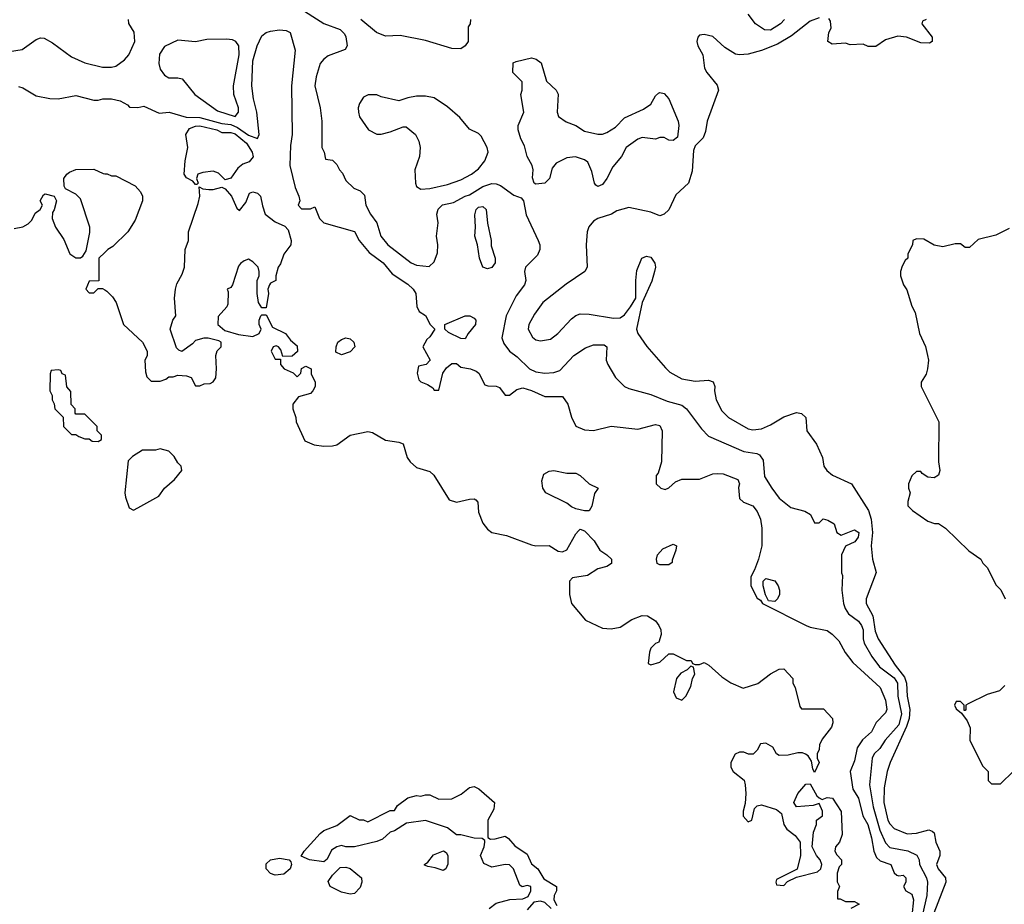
# Model space of a CAD drawing. Header units: inches. Extents: x 2348352 to 2479776, y 460422 to 613655.
# Tile 26 of 256: x 2389615 to 2394068, y 474690 to 478688. Entities that reach past the tile are written whole.
import ezdxf

# ---------------------------------------------------------------- set-up
doc = ezdxf.new("R2010")
doc.units = ezdxf.units.IN
doc.header["$MEASUREMENT"] = 0
doc.layers.add('C3487', color=7, linetype='Continuous')
doc.layers.add('C3497', color=7, linetype='Continuous')

msp = doc.modelspace()

# ---------------------------------------------------------------- linework, layer by layer
at = {"layer": 'C3487', "color": 4}
for points, elevation in [([(2389570, 478545.3), (2389626.5, 478553.5), (2389690, 478598.8), (2389710, 478606), (2389725.4, 478605.4), (2389763.5, 478583.5), (2389850, 478521), (2389910, 478494), (2389990, 478473.4), (2390000, 478473.4)], 112), ([(2389610, 478386), (2389630, 478381), (2389690, 478344.7), (2389751.6, 478331.6), (2389790, 478331.3), (2389870, 478346), (2389950, 478324.7), (2389970, 478324.7), (2389990.9, 478330.9), (2390000, 478330.9)], 108), ([(2389590, 477744.7), (2389630, 477752), (2389654, 477766), (2389670, 477782), (2389686, 477814), (2389708, 477830), (2389718, 477850), (2389708, 477870), (2389723.1, 477896.9), (2389730, 477902), (2389771, 477891), (2389782, 477870), (2389771.1, 477828.9), (2389763.6, 477816.4), (2389762, 477790), (2389778, 477750), (2389814.4, 477694.4), (2389842, 477630), (2389870, 477612), (2389890, 477612), (2389900.4, 477619.6), (2389916.4, 477643.6), (2389932.9, 477727.1), (2389933.2, 477750), (2389890, 477878), (2389870, 477899), (2389823.1, 477923.1), (2389816.4, 477936.4), (2389815.3, 477970), (2389828, 477990), (2389840.2, 477999.8), (2389870, 478011.3), (2389950, 478012), (2389992.7, 477992.7), (2390000, 477992.3)], 104), ([(2390000, 477636), (2389974, 477610), (2389972.7, 477507.3), (2389930, 477506), (2389914, 477470), (2389930, 477454), (2389950, 477454), (2389970, 477474), (2389990, 477474), (2390000, 477468)], 104)]:
    msp.add_lwpolyline(points, dxfattribs=dict(at, elevation=elevation))
at = {"layer": 'C3487', "color": 4, "elevation": 104}
msp.add_lwpolyline([(2389790, 477106), (2389758, 477102), (2389752.7, 477087.3), (2389752, 477010), (2389762, 476990), (2389762, 476970), (2389771.6, 476951.6), (2389774, 476930), (2389811.6, 476891.6), (2389814, 476850), (2389850, 476814), (2389870, 476814), (2389883.6, 476803.6), (2389910, 476794), (2389930, 476794), (2389943.6, 476783.6), (2389970, 476782), (2389986, 476790), (2389986, 476810), (2389966, 476830), (2389966, 476850), (2389910, 476906), (2389870, 476906), (2389866, 476910), (2389866, 476930), (2389848.4, 476948.4), (2389847.3, 477007.3), (2389828.4, 477028.4), (2389822, 477082), (2389807.3, 477087.3), (2389802, 477102)], close=True, dxfattribs=at)
at = {"layer": 'C3497', "color": 4}
for points, elevation in [([(2390870, 478748.2), (2390990, 478670.6), (2391064, 478644), (2391084, 478624), (2391090.7, 478610.7), (2391096, 478570), (2391086.8, 478553.2), (2391010, 478525.2), (2390991, 478510), (2390974.8, 478490), (2390956.3, 478430), (2390950.7, 478390), (2390974.8, 478290), (2390981, 478230), (2390982, 478110), (2390992, 478090), (2390998, 478058), (2391030, 478054), (2391050, 478034), (2391062, 478010), (2391075.3, 477995.3), (2391090, 477962), (2391126.4, 477926.4), (2391155.3, 477915.3), (2391175.3, 477895.3), (2391181, 477850), (2391201, 477810), (2391230.8, 477770), (2391247.7, 477710), (2391280.7, 477670), (2391386, 477590), (2391410, 477578.8), (2391467.3, 477572.7), (2391490, 477594), (2391505.2, 477634.8), (2391506, 477670), (2391499.5, 477710), (2391507.3, 477770), (2391501.7, 477810), (2391508.3, 477831.7), (2391527.8, 477852.2), (2391577.3, 477862.7), (2391629.8, 477890.2), (2391650, 477896), (2391710, 477934), (2391750, 477948.4), (2391770, 477946.7), (2391790, 477938.4), (2391850, 477895.5), (2391882.5, 477882.5), (2391893.4, 477870), (2391905.8, 477805.8), (2391960.5, 477690), (2391967.7, 477670), (2391968, 477650), (2391956.4, 477623.6), (2391902, 477570), (2391898.8, 477550), (2391904.7, 477510), (2391898, 477490), (2391859.8, 477440.2), (2391815.5, 477350), (2391796.3, 477250), (2391804.4, 477224.4), (2391830.4, 477190.4), (2391864.4, 477164.4), (2391921, 477110), (2391950, 477097.3), (2391990, 477090.7), (2392030, 477093.4), (2392058, 477102), (2392121.2, 477170), (2392174.5, 477205.5), (2392210, 477219.1), (2392258.4, 477218.4), (2392270.5, 477210), (2392267.7, 477150), (2392274.8, 477130), (2392310, 477071.3), (2392350.7, 477030.7), (2392370, 477021), (2392470, 476994.8), (2392543.8, 476963.8), (2392610, 476945.5), (2392630.8, 476930), (2392698.5, 476838.5), (2392730, 476806), (2392890, 476736.3), (2392948, 476728), (2392961.4, 476721.4), (2392977.6, 476697.6), (2392983.4, 476623.4), (2393016, 476570), (2393050, 476526), (2393103, 476483), (2393166.4, 476466.4), (2393192, 476452), (2393210, 476414), (2393230, 476414), (2393248, 476432), (2393270, 476426), (2393298, 476410), (2393311.1, 476371.1), (2393330, 476358), (2393390, 476382.8), (2393410.3, 476370.3), (2393406.8, 476350), (2393392, 476328), (2393350, 476308.7), (2393331, 476270), (2393331.6, 476188.4), (2393335.3, 476175.3), (2393332.7, 476110), (2393340.4, 476050), (2393347.4, 476027.4), (2393363.1, 476003.1), (2393408.8, 475968.8), (2393422.4, 475950), (2393428.7, 475930), (2393428.8, 475890), (2393433.7, 475870), (2393468.5, 475810), (2393503.2, 475763.2), (2393570, 475713.1), (2393584, 475690), (2393585.8, 475630), (2393602.2, 475550), (2393590, 475501.6), (2393529.1, 475430.9), (2393505.3, 475394.7), (2393478.8, 475370), (2393470.7, 475350), (2393458, 475230), (2393474.3, 475130), (2393504.8, 475024.8), (2393530, 474967.3), (2393550, 474946.7), (2393631.6, 474931.6), (2393672.3, 474912.3), (2393682, 474890), (2393683.8, 474870), (2393715.3, 474810), (2393720.3, 474790), (2393717.4, 474730), (2393690.2, 474610)], 112), ([(2393074, 478690), (2393054.9, 478670), (2393010, 478641.6), (2392983.3, 478643.3), (2392942, 478670), (2392910, 478714)], 112), ([(2390000, 478473.4), (2390030, 478473.4), (2390050, 478479.1), (2390090, 478507.3), (2390109.3, 478530), (2390136, 478590), (2390132.5, 478632.5), (2390108.7, 478671.3), (2390108, 478690)], 112), ([(2391654, 478690), (2391652, 478670), (2391643.6, 478656.4), (2391642.8, 478590), (2391630.4, 478569.6), (2391610, 478556), (2391570, 478558), (2391450, 478594), (2391336.5, 478616.5), (2391270, 478614), (2391229, 478630), (2391158, 478690)], 112), ([(2393230, 478697.2), (2393190, 478681.2), (2393104.7, 478615.3), (2393042.4, 478577.6), (2392970.4, 478549.6), (2392910, 478532), (2392870, 478529.2), (2392852.7, 478532.7), (2392803.2, 478563.2), (2392750, 478613.2), (2392710, 478622), (2392690, 478618), (2392682, 478610), (2392678, 478590), (2392682, 478570), (2392704.7, 478530), (2392712, 478470), (2392722, 478450), (2392770, 478392), (2392774.8, 478370), (2392724, 478230), (2392716.3, 478183.7), (2392705.4, 478154.6), (2392670, 478118), (2392662.5, 478097.5), (2392656.7, 478003.3), (2392639.1, 477950), (2392583.1, 477896.9), (2392550.4, 477829.6), (2392530, 477808.7), (2392510, 477802), (2392470, 477819), (2392370, 477839), (2392315.3, 477824.7), (2392290.7, 477809.3), (2392230, 477789.2), (2392210, 477777.2), (2392188.3, 477751.7), (2392180.7, 477730), (2392177.3, 477670), (2392182, 477570), (2392171, 477550), (2392086.4, 477493.6), (2391981, 477410), (2391942.8, 477357.2), (2391917.3, 477310), (2391914.8, 477290), (2391933.7, 477253.7), (2391950, 477241), (2391970, 477237.3), (2392015.9, 477244.1), (2392049, 477270), (2392110, 477336), (2392130, 477351), (2392150, 477358.8), (2392190, 477357.3), (2392299.8, 477339.8), (2392330, 477340.5), (2392350, 477354), (2392378, 477390), (2392401.2, 477430), (2392400.9, 477510), (2392405.6, 477554.4), (2392428.7, 477610), (2392450, 477618.8), (2392470, 477614.8), (2392488, 477588), (2392490.3, 477570), (2392486.4, 477550), (2392473.4, 477506.6), (2392430.4, 477409.6), (2392404.9, 477290), (2392411, 477270), (2392450.7, 477210.7), (2392535.2, 477115.2), (2392555.5, 477095.5), (2392610, 477064.9), (2392670, 477054), (2392730, 477058.8), (2392750.8, 477050.8), (2392758.8, 477030), (2392757.3, 477010), (2392764, 476970), (2392790, 476921), (2392821, 476890), (2392910, 476839.1), (2392930, 476834), (2392970, 476839.1), (2393010, 476856.3), (2393070, 476893.4), (2393127.9, 476912.1), (2393150, 476908.2), (2393170.2, 476890.2), (2393174, 476830), (2393218, 476770), (2393244.9, 476710), (2393251.3, 476670), (2393264.7, 476650), (2393291.3, 476630), (2393376.3, 476590), (2393453.1, 476470), (2393465.2, 476430), (2393471.8, 476370), (2393465.3, 476310), (2393472.2, 476250), (2393488.2, 476190), (2393442.8, 476070), (2393442.8, 476050), (2393472.9, 475992.9), (2393484.4, 475924.4), (2393497.6, 475890), (2393573.4, 475770), (2393616.2, 475716.2), (2393625.2, 475690), (2393629.1, 475630), (2393640.2, 475570), (2393638, 475530), (2393626, 475494), (2393552, 475330), (2393538.4, 475290), (2393524.4, 475215.6), (2393522.3, 475150), (2393541.7, 475070), (2393550, 475053.4), (2393570, 475033), (2393628.5, 475008.5), (2393670, 475010.5), (2393726, 475026), (2393741, 475021), (2393750, 475012), (2393758, 474970), (2393775.5, 474930), (2393776.3, 474910), (2393761.6, 474870), (2393768.4, 474850), (2393801.6, 474810), (2393803.8, 474790), (2393748.9, 474650)], 116), ([(2393714, 478690), (2393698, 478682), (2393694, 478670), (2393742, 478610), (2393742, 478590), (2393730, 478582), (2393690, 478584), (2393626, 478610), (2393586, 478614), (2393530, 478598), (2393487.3, 478567.3), (2393452.7, 478567.3), (2393430, 478578), (2393370, 478575.3), (2393350, 478582), (2393290, 478578), (2393269, 478590), (2393274, 478630), (2393284, 478650), (2393282, 478682), (2393273.6, 478693.6)], 116), ([(2390000, 478330.9), (2390030.9, 478330.9), (2390070, 478322), (2390103.6, 478303.6), (2390112.7, 478292.7), (2390150, 478292), (2390176.9, 478296.9), (2390246.4, 478266.4), (2390290.7, 478270.7), (2390368.3, 478248.3), (2390430, 478245.6), (2390530, 478219.7), (2390570, 478215), (2390600.5, 478200.5), (2390650, 478166.9), (2390690, 478151.3), (2390698, 478170), (2390687.6, 478270), (2390672.3, 478330), (2390664.5, 478390), (2390670, 478502), (2390689.6, 478570.4), (2390710, 478616), (2390729.5, 478630.5), (2390750, 478637.3), (2390790, 478642.8), (2390819.8, 478639.8), (2390838, 478630), (2390861, 478550), (2390844, 478390), (2390847.3, 478170), (2390839.8, 478120.2), (2390837.3, 478030), (2390860.7, 477930), (2390878, 477890), (2390882, 477870), (2390874, 477850), (2390890, 477834), (2390930, 477834), (2390950, 477842), (2390970.7, 477790), (2390990, 477770.7), (2391130, 477730.6), (2391150.7, 477690), (2391196.1, 477636.1), (2391258.8, 477590), (2391299.1, 477539.1), (2391370, 477493.4), (2391394, 477470), (2391406.8, 477450), (2391411.6, 477391.6), (2391422, 477370), (2391450, 477352), (2391471.1, 477311.1), (2391492, 477290), (2391470, 477255.3), (2391456.8, 477243.2), (2391438, 477210), (2391472, 477150), (2391454, 477130), (2391418, 477122), (2391412, 477090), (2391421, 477061), (2391430, 477052), (2391459.8, 477039.8), (2391483.6, 477023.6), (2391490, 477014), (2391510, 477014), (2391529.1, 477090.9), (2391545.2, 477114.8), (2391570, 477134), (2391590, 477134), (2391610, 477118), (2391654, 477110), (2391679.8, 477099.8), (2391692, 477090), (2391718, 477038), (2391732.7, 477032.7), (2391770, 477032), (2391785.4, 477025.4), (2391811, 476991), (2391830, 476990.8), (2391863.6, 477016.4), (2391890, 477023.8), (2391930, 477012.4), (2391990, 476984.9), (2392070, 476984.7), (2392094, 476950), (2392110, 476892), (2392130, 476851.3), (2392170, 476834.8), (2392210, 476830.8), (2392290, 476851), (2392410, 476837.3), (2392490, 476859.3), (2392510, 476854), (2392520.7, 476830), (2392518, 476690), (2392502, 476638), (2392492.7, 476627.3), (2392494, 476590), (2392514, 476570), (2392534.6, 476565.4), (2392550, 476572), (2392580.2, 476599.8), (2392608.9, 476611.1), (2392690, 476611), (2392750, 476634.8), (2392770, 476637.3), (2392795.9, 476635.9), (2392862, 476610), (2392870.6, 476590.6), (2392865.5, 476574.5), (2392870, 476524.7), (2392887.9, 476507.9), (2392930, 476490.8), (2392950, 476464.7), (2392964.9, 476430), (2392970.5, 476390), (2392970.8, 476310), (2392956, 476250), (2392938.8, 476201.2), (2392922, 476170), (2392922, 476130), (2392950, 476074), (2392964.7, 476064.7), (2392974, 476050), (2393171.3, 475950), (2393190, 475942), (2393267.1, 475927.1), (2393290, 475911), (2393319.9, 475879.9), (2393347.5, 475827.5), (2393382.5, 475782.5), (2393506, 475670), (2393530, 475612), (2393536.3, 475570), (2393530, 475555.3), (2393488.5, 475511.5), (2393467.7, 475470), (2393426.4, 475433.6), (2393402.9, 475397.1), (2393390, 475338), (2393370.8, 475290), (2393382.8, 475210), (2393408.7, 475168.7), (2393428.5, 475090), (2393450.3, 475050), (2393467.6, 474990), (2393478.4, 474930), (2393490, 474901), (2393506.2, 474886.2), (2393554.8, 474870), (2393570, 474832), (2393582, 474822), (2393590, 474818), (2393610, 474822), (2393622, 474810), (2393622, 474790), (2393612, 474770), (2393622, 474750), (2393650, 474734.8), (2393657.1, 474710), (2393650, 474638)], 108), ([(2390000, 477992.3), (2390011.6, 477991.6), (2390030, 477982), (2390050, 477982), (2390136.9, 477936.9), (2390162, 477910), (2390171.1, 477891.1), (2390171.3, 477870), (2390138, 477782), (2390104.7, 477730), (2390036.9, 477663.1), (2390014, 477650), (2390000, 477636)], 104), ([(2390000, 477468), (2390010, 477462), (2390035.3, 477435.3), (2390051.3, 477410), (2390084.7, 477310), (2390171.1, 477231.1), (2390192, 477190), (2390191.6, 477168.4), (2390182, 477150), (2390183.6, 477096.4), (2390190, 477074), (2390210, 477054), (2390250, 477054), (2390276.4, 477063.6), (2390290, 477074), (2390310, 477074), (2390330, 477082), (2390370, 477078), (2390391, 477071), (2390410, 477034), (2390430, 477034), (2390450, 477042), (2390476.4, 477043.6), (2390490, 477052), (2390502, 477070), (2390505.2, 477110), (2390502, 477170), (2390508.4, 477191.6), (2390526, 477210), (2390526, 477230), (2390516.4, 477236.4), (2390468.4, 477248.4), (2390448.4, 477248.4), (2390410, 477239), (2390396.4, 477223.6), (2390349.1, 477189.1), (2390334.6, 477194.6), (2390324.7, 477204.7), (2390295.3, 477290), (2390308, 477330), (2390322, 477350), (2390316, 477430), (2390319.3, 477470), (2390326, 477494), (2390350, 477538), (2390360.9, 477570), (2390363.7, 477650), (2390379.3, 477690), (2390378, 477730), (2390422.7, 477857.3), (2390429.6, 477890), (2390427.3, 477932.7), (2390443.6, 477923.6), (2390470, 477920.7), (2390490, 477920.7), (2390530, 477932), (2390544.5, 477924.5), (2390573.4, 477890), (2390596.9, 477836.9), (2390610, 477826), (2390637.5, 477862.5), (2390655.3, 477904.7), (2390670, 477910.7), (2390690, 477904.7), (2390704.7, 477890), (2390712.7, 477847.3), (2390726, 477810), (2390770, 477774.8), (2390814.6, 477754.6), (2390830, 477738), (2390842.8, 477690), (2390841, 477670), (2390810, 477628), (2390794.8, 477585.2), (2390784.7, 477570), (2390774, 477530), (2390774, 477510), (2390750, 477498), (2390744.7, 477490), (2390738, 477470), (2390741, 477450), (2390730, 477386), (2390710, 477386), (2390695.3, 477410), (2390689.3, 477450), (2390689.3, 477510), (2390699, 477530), (2390699, 477550), (2390693.2, 477570), (2390670, 477594), (2390650, 477605.2), (2390630, 477599), (2390613.7, 477586.3), (2390605.5, 477574.5), (2390578, 477490), (2390570, 477478), (2390554, 477470), (2390558, 477458), (2390556.9, 477403.1), (2390552, 477390), (2390512.7, 477347.3), (2390512, 477310), (2390543.6, 477283.6), (2390605.4, 477265.4), (2390670, 477256), (2390698, 477270), (2390708, 477290), (2390698, 477310), (2390698, 477330), (2390706, 477350), (2390710, 477354), (2390730, 477354), (2390758, 477298), (2390818, 477270), (2390839.6, 477239.6), (2390870, 477214), (2390871.6, 477188.4), (2390847.3, 477167.3), (2390806, 477166), (2390796.4, 477196.4), (2390786, 477210), (2390774.6, 477214.6), (2390762, 477210), (2390752, 477190), (2390770, 477154), (2390794, 477154), (2390794, 477130), (2390812, 477110), (2390851.6, 477091.6), (2390870, 477074), (2390886, 477090), (2390890, 477112), (2390910, 477122), (2390934, 477110), (2390932.7, 477087.3), (2390951.3, 477050), (2390951, 477030), (2390941, 477010), (2390930, 476999), (2390876, 476984), (2390851, 476950), (2390851, 476930), (2390864.7, 476890), (2390866, 476870), (2390905.4, 476785.4), (2390946.4, 476766.4), (2390990, 476761), (2391030, 476762.8), (2391050, 476766.8), (2391110, 476810.6), (2391190, 476826.8), (2391210, 476822.8), (2391270, 476787.3), (2391330, 476778.8), (2391350, 476771), (2391367.7, 476710), (2391380.7, 476690), (2391410, 476664.9), (2391470, 476645.5), (2391487.7, 476630), (2391557.3, 476517.3), (2391590, 476507.3), (2391650, 476520.5), (2391670, 476522.8), (2391678.5, 476518.5), (2391686.8, 476506.8), (2391690, 476462), (2391710, 476412), (2391730, 476386), (2391750, 476371), (2391816.8, 476356.8), (2391930, 476314.8), (2391950, 476310.8), (2392010, 476311.3), (2392050, 476286), (2392070, 476282.8), (2392090, 476291.3), (2392130, 476364.7), (2392142, 476378), (2392150, 476384.7), (2392170, 476378), (2392212.8, 476332.8), (2392238.8, 476290), (2392271, 476270), (2392291, 476250), (2392290.8, 476230), (2392270, 476217.2), (2392230, 476206.6), (2392183.4, 476176.6), (2392115.3, 476164.7), (2392101, 476150), (2392101, 476090), (2392111.3, 476050), (2392174.4, 475974.4), (2392250, 475938), (2392290, 475934.8), (2392330, 475942), (2392383.5, 475976.5), (2392430, 475994.8), (2392454.4, 475994.4), (2392490, 475971), (2392506, 475950), (2392514.8, 475930), (2392516, 475910), (2392505.4, 475874.6), (2392490, 475868), (2392470, 475848), (2392462.8, 475830), (2392458, 475778), (2392470, 475772), (2392510, 475784.7), (2392550, 475822), (2392570, 475822), (2392630, 475792), (2392651.6, 475791.6), (2392658, 475778), (2392670, 475774), (2392690, 475774), (2392710, 475782), (2392731.1, 475771.1), (2392790, 475718), (2392830.7, 475690.7), (2392886.4, 475666.4), (2392952.9, 475687.1), (2393010, 475732), (2393050, 475752), (2393070, 475754), (2393112, 475710), (2393112, 475690), (2393122, 475670), (2393143.6, 475583.6), (2393150, 475574), (2393250, 475574), (2393291.3, 475530), (2393292, 475510), (2393286, 475490), (2393244.5, 475435.5), (2393231.3, 475410), (2393230.9, 475389.1), (2393222, 475370), (2393222, 475350), (2393231, 475330), (2393210, 475286), (2393202, 475302), (2393196.4, 475336.4), (2393180.4, 475360.4), (2393168.9, 475368.9), (2393154.6, 475374.6), (2393134.6, 475374.6), (2393090, 475364), (2393050, 475362), (2393038, 475370), (2393020.4, 475400.4), (2392990, 475418), (2392965.4, 475414.6), (2392950, 475386), (2392931.6, 475368.4), (2392911.6, 475368.4), (2392890, 475378), (2392870, 475378), (2392850, 475368), (2392831.3, 475330), (2392831.3, 475310), (2392842, 475290), (2392890.7, 475250.7), (2392896, 475230), (2392898.8, 475190), (2392895.3, 475144.7), (2392886.8, 475110), (2392887.5, 475087.5), (2392910, 475062), (2392926, 475070), (2392938, 475122), (2392950, 475134.8), (2392970, 475138.8), (2393038, 475118), (2393059.8, 475099.8), (2393071.3, 475050), (2393084.7, 475030), (2393121.4, 475001.4), (2393144.7, 474970), (2393146.8, 474910), (2393131.3, 474848.7), (2393038, 474802), (2393034, 474790), (2393038, 474778), (2393070, 474774), (2393087.3, 474792.7), (2393128, 474812), (2393223.1, 474836.9), (2393238, 474850), (2393242, 474870), (2393235.3, 474890), (2393219, 474910), (2393199, 474950), (2393204.7, 475015.3), (2393218, 475050), (2393218, 475070), (2393246, 475090), (2393246, 475110), (2393230, 475146), (2393203.6, 475136.4), (2393128, 475130), (2393115.3, 475150), (2393134, 475190), (2393170, 475232), (2393190, 475234), (2393219.8, 475179.8), (2393230, 475171), (2393243.6, 475163.6), (2393267.2, 475172.8), (2393290.7, 475170), (2393330.7, 475109.3), (2393334.4, 475005.6), (2393322, 474970), (2393304.7, 474950), (2393302, 474930), (2393310, 474914), (2393332, 474890), (2393331.3, 474870), (2393321, 474859), (2393311.3, 474830), (2393311.6, 474791.6), (2393322, 474770), (2393312.7, 474747.3), (2393314, 474714), (2393326, 474714), (2393350, 474702), (2393390, 474702), (2393412, 474690), (2393374, 474670)], 104), ([(2394090, 477744), (2394030, 477714), (2393950, 477695.3), (2393910, 477658), (2393890, 477658), (2393870, 477675.3), (2393845.4, 477674.6), (2393790, 477662), (2393750, 477668.7), (2393703.6, 477696.4), (2393670, 477698), (2393654, 477690), (2393652, 477670), (2393632, 477630), (2393632, 477610), (2393619.6, 477600.4), (2393605.4, 477574.6), (2393598, 477550), (2393598, 477530), (2393611.3, 477490), (2393627.1, 477467.1), (2393650, 477394), (2393664.7, 477364.7), (2393684.7, 477270), (2393711.1, 477211.1), (2393721, 477170), (2393724.7, 477150), (2393721, 477110), (2393714.4, 477085.6), (2393692, 477050), (2393691.3, 477030), (2393771.3, 476870), (2393770.8, 476690), (2393776.3, 476650), (2393770.5, 476629.5), (2393750, 476617.2), (2393721.2, 476621.2), (2393696.4, 476636.4), (2393690, 476646), (2393670, 476646), (2393650, 476626), (2393634, 476590), (2393634, 476570), (2393642, 476550), (2393631.3, 476510), (2393631.6, 476491.6), (2393652, 476470), (2393722, 476422), (2393751.6, 476411.6), (2393770, 476411.3), (2393802, 476390), (2393907.1, 476287.1), (2393962, 476250), (2393971.1, 476231.1), (2393992, 476210), (2394030, 476134), (2394051.6, 476111.6), (2394072, 476070)], 124), ([(2394070, 475678), (2394045.4, 475654.6), (2393990, 475638), (2393903.6, 475596.4), (2393894, 475590), (2393894, 475570), (2393890, 475566), (2393886, 475566), (2393886, 475590), (2393870, 475606), (2393850, 475606), (2393842, 475590), (2393850, 475574), (2393874, 475554), (2393899.6, 475519.6), (2393912.7, 475487.3), (2393912, 475430), (2393970, 475314), (2393994, 475290), (2393994, 475250), (2394010, 475234), (2394050, 475234), (2394108.9, 475291.1)], 124), ([(2391738, 474670), (2391770, 474694.8), (2391831.6, 474711.6), (2391890, 474714), (2391915.3, 474724.7), (2391926, 474750), (2391926, 474770), (2391910, 474775.3), (2391888, 474768), (2391876.4, 474776.4), (2391848.7, 474850), (2391830, 474868.7), (2391810, 474869), (2391750, 474857.2), (2391713.6, 474873.6), (2391699, 474910), (2391715.3, 474950), (2391718, 474970), (2391718, 474978), (2391707.3, 474987.3), (2391670, 474988), (2391610, 475004), (2391590, 475004), (2391550, 475035.3), (2391450, 475069), (2391364, 475056), (2391310, 475022), (2391290, 475015.3), (2391255.3, 474984.7), (2391230, 474974), (2391130, 474948.7), (2391090, 474948.7), (2391070, 474955.3), (2391050, 474948.7), (2391025.4, 474934.6), (2391006, 474894), (2390990, 474882), (2390926, 474890), (2390888, 474908), (2390902, 474930), (2390974, 475010), (2390990, 475022.8), (2391050, 475046), (2391110, 475091.3), (2391150, 475072), (2391170, 475071.3), (2391190, 475062), (2391290, 475114), (2391310, 475114), (2391323.1, 475136.9), (2391370, 475170.8), (2391410, 475181), (2391430, 475178), (2391450, 475184.7), (2391470, 475184.7), (2391510, 475164.7), (2391570, 475166.8), (2391612.1, 475187.9), (2391650, 475218), (2391670, 475222), (2391690.9, 475210.9), (2391762, 475150), (2391759.6, 475120.4), (2391732, 475070), (2391732, 474992), (2391744.7, 474984.7), (2391765.4, 474985.4), (2391810, 474998), (2391826.4, 474986.4), (2391854.4, 474954.4), (2391910, 474916), (2391930, 474872), (2391958, 474850), (2391985.4, 474805.4), (2392042, 474770), (2392042, 474750), (2392032, 474730), (2392031.3, 474710), (2392044.7, 474684.7)], 96), ([(2392018, 474670), (2391990, 474698), (2391970, 474704), (2391941, 474699), (2391910, 474664)], 96)]:
    msp.add_lwpolyline(points, dxfattribs=dict(at, elevation=elevation))
for points, elevation in [([(2390550, 478600.9), (2390461.4, 478598.6), (2390410, 478589), (2390330, 478595.3), (2390270, 478568), (2390247.9, 478532.1), (2390244.9, 478490), (2390250, 478464.7), (2390270, 478438), (2390290, 478426), (2390330, 478426), (2390350, 478421), (2390407.3, 478350), (2390510, 478276), (2390590, 478251), (2390605.2, 478270), (2390605.2, 478290), (2390583.7, 478350), (2390582.9, 478390), (2390607.8, 478530), (2390606.6, 478570), (2390593.2, 478590), (2390577.6, 478597.6)], 112), ([(2392230, 478171.3), (2392250, 478171.3), (2392270, 478178), (2392310, 478202), (2392350, 478244.7), (2392436.6, 478283.4), (2392470, 478306), (2392490, 478344.7), (2392504.1, 478355.9), (2392510, 478358.8), (2392530, 478354.8), (2392550, 478331), (2392593.4, 478230), (2392595.5, 478210), (2392590, 478158), (2392570, 478142), (2392550, 478144), (2392530, 478155.3), (2392510, 478155.3), (2392490, 478148.7), (2392430, 478155.3), (2392410, 478148.7), (2392358, 478110), (2392336, 478070), (2392297.3, 478022.7), (2392270.7, 477970), (2392250, 477944), (2392230, 477934), (2392220.9, 477940.9), (2392214, 477950), (2392202, 478002), (2392184, 478044), (2392170, 478055.3), (2392128.9, 478068.9), (2392090, 478064), (2392040.7, 478039.3), (2392022.8, 478017.2), (2392010.6, 477970), (2391990.3, 477949.7), (2391950, 477945.2), (2391942, 477950), (2391933.6, 477973.6), (2391937.2, 478010), (2391933.2, 478030), (2391909.4, 478070), (2391898.6, 478118.6), (2391881.2, 478150), (2391869.2, 478190), (2391869.4, 478210.6), (2391895.3, 478270), (2391882, 478350), (2391888, 478370), (2391887.3, 478407.3), (2391846, 478450), (2391847.3, 478492.7), (2391860.4, 478499.6), (2391930, 478516), (2391950.7, 478510.7), (2391973.4, 478493.4), (2391998, 478410), (2392041, 478370), (2392050, 478352), (2392046, 478270), (2392051.1, 478251.1), (2392086.4, 478226.4), (2392130.7, 478210.7), (2392170, 478184.7)], 112), ([(2391230, 478348.7), (2391191.6, 478348.4), (2391170, 478338), (2391151.3, 478310), (2391146, 478290), (2391146.8, 478270), (2391151.3, 478250), (2391192, 478190), (2391230, 478171.3), (2391250, 478171.3), (2391290, 478181), (2391350, 478204.7), (2391363.6, 478203.6), (2391404.7, 478170), (2391419.8, 478139.8), (2391426, 478110), (2391422.8, 478070), (2391402.8, 478010), (2391404.7, 477950), (2391410, 477934), (2391430, 477922), (2391470, 477926), (2391550, 477942.8), (2391610, 477964.9), (2391659, 477990), (2391690, 478014.8), (2391719, 478050), (2391734, 478090), (2391728.7, 478110), (2391702, 478162), (2391690, 478174), (2391650, 478194), (2391606.3, 478246.3), (2391550, 478294), (2391490, 478335.3), (2391450, 478342), (2391410, 478342), (2391370, 478335.3), (2391330, 478322), (2391250, 478339)], 116), ([(2390544.7, 477964.7), (2390514.2, 477994.2), (2390490, 478003.7), (2390442.8, 477997.2), (2390421, 477990), (2390414.8, 477970), (2390422, 477950), (2390416.9, 477943.1), (2390410, 477944), (2390398.6, 477958.6), (2390370, 477973.2), (2390359.5, 477990), (2390363.5, 478050), (2390375.8, 478110), (2390366, 478170), (2390383, 478197), (2390410, 478207.6), (2390430, 478208.9), (2390507.3, 478190), (2390530, 478178.4), (2390570, 478178.3), (2390590, 478172.2), (2390640.3, 478130), (2390666.7, 478090), (2390671.2, 478068.8), (2390653.6, 478046.4), (2390625.1, 478034.9), (2390602, 478018), (2390570, 477972.7)], 104), ([(2391730, 477562.7), (2391709.2, 477570), (2391694, 477610), (2391686, 477670), (2391673.2, 477710), (2391677.2, 477750), (2391673.6, 477806.4), (2391679, 477830), (2391690, 477841), (2391710, 477844.7), (2391724.7, 477830), (2391730.9, 477769.1), (2391746.8, 477690), (2391746.8, 477666.8), (2391766, 477610), (2391766, 477590), (2391750, 477569)], 108), ([(2391630, 477246), (2391610, 477248), (2391554, 477274), (2391538, 477290), (2391538, 477310), (2391629.6, 477350.4), (2391650.4, 477350.4), (2391670, 477338.8), (2391677.3, 477330), (2391676.3, 477310), (2391642.8, 477270)], 108), ([(2391070, 477173.2), (2391045.2, 477185.2), (2391046, 477210), (2391054, 477230), (2391070, 477242.8), (2391090, 477250.7), (2391110, 477246), (2391126, 477230), (2391130.8, 477210), (2391110, 477186.6)], 104), ([(2390250, 476748), (2390230, 476742), (2390170, 476742), (2390125.4, 476714.6), (2390106.4, 476693.6), (2390090.8, 476550), (2390094, 476530), (2390110, 476482), (2390130, 476471.3), (2390150, 476482), (2390245.2, 476534.8), (2390270, 476571.3), (2390315.3, 476610), (2390348, 476650), (2390346, 476670), (2390330, 476686), (2390314.6, 476714.6), (2390290, 476738)], 104), ([(2392170, 476468), (2392130, 476477.2), (2392110, 476486), (2392090, 476502.7), (2391994, 476550), (2391980.9, 476570), (2391976.5, 476603.5), (2391985.4, 476634.6), (2392010, 476647.3), (2392030, 476650.5), (2392090, 476639.1), (2392130, 476638), (2392150, 476627.3), (2392190, 476590.8), (2392231.3, 476571.3), (2392214, 476546), (2392202, 476490), (2392190, 476468)], 104), ([(2392510, 476224), (2392498, 476230), (2392495.3, 476250), (2392499, 476270), (2392523.7, 476296.3), (2392570, 476317.3), (2392584.7, 476310), (2392582.8, 476290), (2392566, 476246), (2392566, 476234), (2392550, 476224)], 104), ([(2393030, 476058), (2393002, 476062), (2392988, 476088), (2392978, 476130), (2392978, 476150), (2392990, 476162), (2393030, 476152), (2393044.7, 476130), (2393051.3, 476110), (2393051.3, 476090), (2393042, 476070)], 108), ([(2392650, 475766), (2392634, 475750), (2392605.4, 475734.6), (2392584.7, 475710), (2392571.3, 475650), (2392583.5, 475623.5), (2392610, 475612), (2392628, 475630), (2392650, 475674), (2392658, 475710), (2392668, 475730), (2392662, 475762)], 104), ([(2391530, 474842), (2391494.6, 474854.6), (2391460.4, 474860.4), (2391446, 474866), (2391446, 474870), (2391460.4, 474879.6), (2391486.3, 474913.7), (2391531.3, 474931.3), (2391543.6, 474923.6), (2391551, 474911), (2391550.9, 474870.9), (2391542, 474850)], 96), ([(2390770, 474821.2), (2390750, 474829.2), (2390729.3, 474850), (2390730, 474872), (2390749.3, 474890.7), (2390790, 474898.8), (2390834, 474890), (2390842, 474882), (2390844.7, 474870), (2390838, 474850), (2390810, 474825.2)], 96), ([(2391110, 474735.3), (2391070, 474744), (2391019, 474770), (2391010, 474792), (2391030, 474822), (2391064, 474856), (2391090, 474858), (2391110, 474851.3), (2391161, 474810), (2391162.8, 474790), (2391154.4, 474765.6), (2391130, 474738)], 96)]:
    msp.add_lwpolyline(points, close=True, dxfattribs=dict(at, elevation=elevation))

doc.saveas('drawing.dxf')
